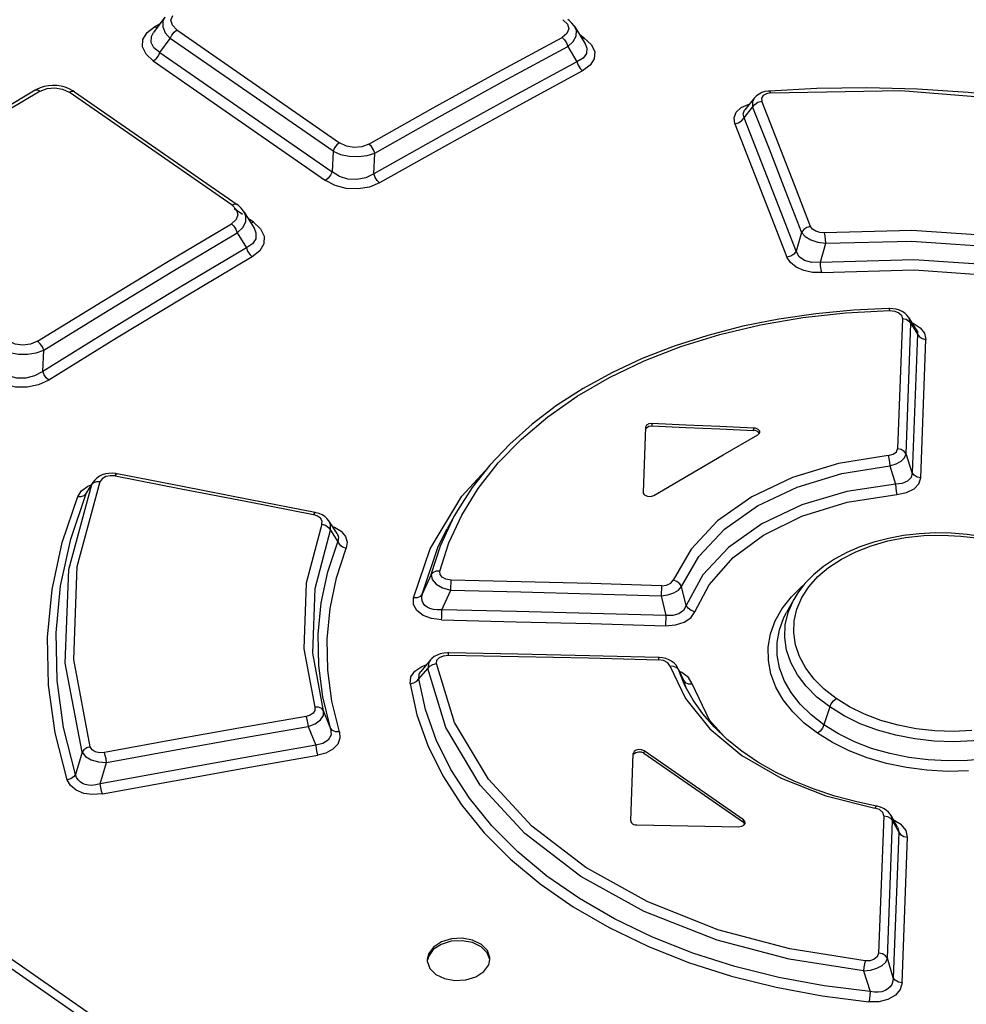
# Model space of a CAD drawing. Extents: x 0 to 594, y 0 to 420.
# Tile 41 of 58: x 503.99 to 507.01, y 133.32 to 136.46. Entities that reach past the tile are written whole.
import ezdxf

# ---------------------------------------------------------------- set-up
doc = ezdxf.new("R2010")
doc.units = 0
doc.header["$LTSCALE"] = 32.67
doc.layers.get('0').update_dxf_attribs({"linetype": 'CONTINUOUS'})

msp = doc.modelspace()

# ---------------------------------------------------------------- linework, layer by layer
at = {"color": 9, "linetype": 'CONTINUOUS'}
for p, q in [((506.9917, 131.3267), (498.212, 137.415)), ((498.2255, 137.4378), (507.0053, 131.3494)), ((504.3936, 136.417), (504.4174, 136.4355)), ((504.4174, 136.4355), (504.4356, 136.4458)), ((504.4254, 136.4319), (504.4174, 136.4355)), ((504.489, 136.4257), (505.0084, 136.0655)), ((505.7891, 136.3995), (505.7748, 136.4095)), ((504.4348, 136.3536), (504.4677, 136.3986)), ((504.9872, 136.0384), (504.4677, 136.3986)), ((505.7891, 136.3995), (505.7821, 136.3973)), ((504.4348, 136.3536), (504.9844, 135.9724)), ((504.4136, 136.3265), (504.9632, 135.9453)), ((504.6649, 135.8664), (504.1454, 136.2266)), ((506.2991, 136.1453), (506.3265, 136.1788)), ((504.9872, 136.0384), (504.9844, 135.9724)), ((504.6984, 135.8364), (504.6719, 135.8548)), ((504.7334, 135.8121), (504.7164, 135.824)), ((504.7334, 135.8121), (504.7253, 135.8092)), ((506.4826, 135.779), (506.4649, 135.7192)), ((506.5425, 135.6846), (506.5598, 135.7451)), ((506.8046, 135.5049), (506.789, 135.0887)), ((506.8313, 135.4882), (506.8253, 135.5074)), ((506.836, 135.4904), (506.8389, 135.4896)), ((506.8161, 135.0722), (506.8313, 135.4882)), ((506.8313, 135.4882), (506.8525, 135.4548)), ((506.8525, 135.4548), (506.836, 135.0126)), ((506.863, 134.9961), (506.8792, 135.4381)), ((506.0051, 135.1695), (506.0048, 135.1618)), ((506.3297, 135.1474), (506.33, 135.1551)), ((506.836, 135.0126), (506.8161, 135.0722)), ((506.7642, 135.0343), (506.7824, 134.9759)), ((504.1441, 134.7038), (504.2176, 134.9749)), ((504.1993, 134.9458), (504.2176, 134.9749)), ((504.221, 134.9816), (504.2176, 134.9749)), ((504.2176, 134.9749), (504.2237, 134.9813)), ((504.2237, 134.9813), (504.2331, 134.9847)), ((504.2331, 134.9847), (504.2445, 134.9846)), ((504.1724, 134.9363), (504.1848, 134.9549)), ((504.1993, 134.9458), (504.2019, 134.9511)), ((504.986, 134.8405), (504.9916, 134.8388)), ((504.9787, 134.8288), (505.0023, 134.7921)), ((505.2441, 134.6129), (505.2972, 134.7697)), ((505.3005, 134.6873), (505.2718, 134.6246)), ((506.0354, 134.652), (506.0343, 134.6191)), ((506.1145, 134.5888), (506.0995, 134.6491)), ((505.3346, 134.5752), (505.3633, 134.6374)), ((506.0343, 134.6191), (506.0493, 134.5568)), ((506.4207, 134.5793), (506.45, 134.6167)), ((506.0493, 134.5568), (506.0483, 134.5239)), ((506.0265, 134.423), (506.0261, 134.4158)), ((506.0837, 134.3913), (506.0897, 134.384)), ((505.2615, 134.3548), (505.2895, 134.3872)), ((506.0897, 134.384), (506.088, 134.3882)), ((506.1042, 134.3461), (506.0897, 134.384)), ((506.0897, 134.384), (506.1055, 134.3509)), ((506.133, 134.3386), (506.1213, 134.3588)), ((506.1037, 134.3555), (506.1055, 134.3509)), ((506.1158, 134.3228), (506.1055, 134.3509)), ((506.1055, 134.3509), (506.1115, 134.3435)), ((506.5723, 134.2649), (506.5538, 134.2076)), ((504.9794, 134.1976), (504.9573, 134.2522)), ((504.908, 134.2022), (504.9321, 134.1426)), ((504.1862, 134.1205), (504.1654, 134.0498)), ((505.98, 134.1249), (505.9797, 134.1172)), ((504.244, 134.0193), (504.2644, 134.0878)), ((506.2969, 133.8972), (506.2973, 133.9049)), ((506.7449, 133.9174), (506.7282, 133.479)), ((506.7567, 133.4629), (506.7729, 133.9012)), ((506.7729, 133.9012), (506.7928, 133.8659)), ((506.7928, 133.8659), (506.7752, 133.4009)), ((506.8036, 133.385), (506.8208, 133.8496)), ((506.7752, 133.4009), (506.7567, 133.4629)), ((506.6806, 133.4226), (506.7014, 133.3564))]:
    msp.add_line(p, q, dxfattribs=at)
at = {"color": 7, "linetype": 'CONTINUOUS'}
for p, q in [((504.4505, 136.4661), (504.4147, 136.4173)), ((505.759, 136.4357), (505.7918, 136.3812)), ((505.7364, 136.3727), (505.7657, 136.3241)), ((505.792, 136.3809), (505.7921, 136.3808)), ((504.0406, 136.2354), (504.0362, 136.2329)), ((504.0528, 136.2408), (504.0406, 136.2354)), ((504.1617, 136.2282), (504.6811, 135.868)), ((506.3797, 136.2306), (506.3765, 136.2303)), ((506.5309, 136.2382), (506.3797, 136.2306)), ((506.3328, 136.2091), (506.3012, 136.1706)), ((505.1174, 135.966), (505.1202, 136.0323)), ((504.704, 135.8444), (504.7353, 135.7928)), ((504.6816, 135.7781), (504.7106, 135.7303)), ((504.7355, 135.7925), (504.7355, 135.7924)), ((506.8488, 135.4704), (506.8253, 135.5074)), ((504.0607, 135.336), (504.0639, 135.4034)), ((505.9846, 135.1577), (505.9769, 134.9504)), ((505.9843, 135.15), (505.9872, 135.1562)), ((505.9847, 135.1577), (505.9846, 135.1577)), ((506.3434, 135.1329), (506.3488, 135.1384)), ((506.3481, 135.1377), (506.3437, 135.143)), ((506.3488, 135.1384), (506.3495, 135.1415)), ((504.2417, 135.001), (504.2335, 134.9955)), ((504.221, 134.9817), (504.2019, 134.9511)), ((505.3752, 134.876), (505.352, 134.8338)), ((505.0004, 134.8185), (504.9744, 134.8584)), ((506.4574, 134.6077), (506.4344, 134.5659)), ((505.2986, 134.4152), (505.2677, 134.3784)), ((506.088, 134.3883), (506.0868, 134.3907)), ((506.0929, 134.378), (506.088, 134.3883)), ((506.1037, 134.3555), (506.0929, 134.378)), ((506.1044, 134.3458), (506.1042, 134.3461)), ((505.9375, 133.9019), (505.9455, 134.1163)), ((505.9455, 134.1164), (505.9455, 134.1163)), ((505.9797, 134.1172), (506.2969, 133.8972)), ((506.2973, 133.9049), (505.98, 134.1249)), ((506.7238, 133.9484), (506.7217, 133.9488)), ((506.3015, 133.892), (506.2969, 133.8972)), ((506.2987, 133.8879), (506.3025, 133.8934)), ((506.3025, 133.8934), (506.3028, 133.8954)), ((506.7893, 133.8811), (506.7683, 133.9185)), ((505.2881, 133.4596), (505.2882, 133.4532)), ((505.4842, 133.442), (505.4882, 133.4591))]:
    msp.add_line(p, q, dxfattribs=at)
at = {"color": 9, "linetype": 'CONTINUOUS'}
for points in [[(504.4503, 136.4659), (504.4441, 136.4533), (504.4436, 136.435), (504.4516, 136.4163), (504.4677, 136.3986)], [(504.489, 136.4257), (504.4744, 136.4405), (504.4701, 136.4563), (504.4758, 136.4714)], [(505.7211, 136.4582), (505.7353, 136.4438), (505.7395, 136.4287), (505.7337, 136.4142), (505.7182, 136.4017)], [(505.7364, 136.3727), (505.754, 136.3887), (505.7633, 136.406), (505.7639, 136.4239), (505.7592, 136.4355)], [(504.4136, 136.3265), (504.3907, 136.3479), (504.3796, 136.3713), (504.3806, 136.3951), (504.3936, 136.417)], [(504.4348, 136.3536), (504.4156, 136.3688), (504.4067, 136.3858), (504.4077, 136.4042), (504.4144, 136.4169)], [(504.4677, 136.3986), (504.4727, 136.4093), (504.4802, 136.4189), (504.489, 136.4257)], [(505.1016, 136.061), (505.3073, 136.1769), (505.5129, 136.2904), (505.7182, 136.4017)], [(505.7182, 136.4018), (505.7262, 136.3942), (505.7326, 136.3841), (505.7364, 136.3727)], [(505.1202, 136.0323), (505.3258, 136.148), (505.5312, 136.2615), (505.7364, 136.3727)], [(505.7921, 136.3808), (505.7974, 136.3676), (505.7961, 136.3504), (505.7857, 136.3359), (505.7657, 136.3241)], [(505.7891, 136.3995), (505.8116, 136.3787), (505.8223, 136.3562), (505.821, 136.3336), (505.808, 136.3128), (505.7839, 136.295)], [(504.4136, 136.3265), (504.4223, 136.3334), (504.4298, 136.3429), (504.4348, 136.3536)], [(505.7657, 136.3241), (505.7694, 136.313), (505.7757, 136.3028), (505.7839, 136.295)], [(505.7839, 136.295), (505.5681, 136.1783), (505.3521, 136.059), (505.136, 135.9372)], [(504.0523, 136.2301), (503.8462, 136.1073), (503.6401, 135.9823), (503.4341, 135.8552)], [(504.0362, 136.2329), (504.0369, 136.2333), (504.044, 136.2339), (504.0522, 136.2301)], [(504.0523, 136.2301), (504.0749, 136.2389), (504.0996, 136.2411), (504.1239, 136.2369), (504.1454, 136.2266)], [(504.1454, 136.2266), (504.154, 136.2298), (504.161, 136.2286), (504.1617, 136.2282)], [(506.384, 136.2245), (506.3702, 136.2217), (506.36, 136.2158), (506.3549, 136.2075), (506.3557, 136.1979)], [(506.384, 136.2245), (506.3813, 136.2296), (506.3797, 136.2306)], [(506.384, 136.2245), (506.7996, 136.2321), (507.236, 136.1967), (507.6409, 136.1245)], [(506.2896, 136.1777), (506.3125, 136.1877), (506.3157, 136.1882)], [(506.3328, 136.2091), (506.3265, 136.1972), (506.3265, 136.1788)], [(506.3265, 136.1788), (506.3332, 136.1879), (506.3434, 136.1947), (506.3557, 136.1979)], [(506.5115, 135.7981), (506.4596, 135.9317), (506.3557, 136.1979)], [(506.2699, 136.126), (506.2671, 136.1453), (506.2737, 136.1629), (506.2896, 136.1777)], [(506.2991, 136.1453), (506.2959, 136.158), (506.3002, 136.1692), (506.3012, 136.1706)], [(506.3265, 136.1788), (506.3787, 136.0458), (506.4307, 135.9126), (506.4826, 135.779)], [(506.2699, 136.1262), (506.2818, 136.1293), (506.2921, 136.136), (506.2991, 136.1453)], [(506.2699, 136.126), (506.3806, 135.8425), (506.436, 135.7001)], [(506.4649, 135.7192), (506.4098, 135.8616), (506.3545, 136.0036), (506.2991, 136.1453)], [(505.0084, 136.0655), (504.9997, 136.0586), (504.9922, 136.0491), (504.9872, 136.0384)], [(505.1016, 136.061), (505.0789, 136.0527), (505.0542, 136.0508), (505.0299, 136.0551), (505.0084, 136.0655)], [(505.1202, 136.0323), (505.1162, 136.0433), (505.1097, 136.0535), (505.1016, 136.0611)], [(504.9872, 136.0384), (505.0115, 136.0282), (505.0391, 136.0224), (505.0682, 136.0211), (505.0958, 136.0245), (505.1202, 136.0323)], [(504.9844, 135.9724), (504.9794, 135.9618), (504.972, 135.9522), (504.9632, 135.9453)], [(505.1174, 135.966), (505.0916, 135.9531), (505.0637, 135.9477), (505.0347, 135.9493), (505.0082, 135.9576), (504.9844, 135.9724)], [(505.136, 135.9372), (505.1279, 135.9448), (505.1214, 135.9549), (505.1174, 135.966)], [(505.136, 135.9372), (505.1034, 135.9239), (505.067, 135.9181), (505.0295, 135.9199), (504.994, 135.9292), (504.9632, 135.9453)], [(504.6811, 135.868), (504.6805, 135.8684), (504.6735, 135.8696), (504.6649, 135.8664)], [(504.6649, 135.8664), (504.6794, 135.8515), (504.6837, 135.8356), (504.678, 135.8201), (504.6628, 135.8068)], [(504.6817, 135.7781), (504.6993, 135.7949), (504.7086, 135.8131), (504.7092, 135.8317), (504.7041, 135.8442)], [(504.0446, 135.4318), (504.2506, 135.559), (504.4567, 135.684), (504.6628, 135.8068)], [(504.6627, 135.8067), (504.6708, 135.7993), (504.6774, 135.7893), (504.6816, 135.7781)], [(504.7334, 135.8121), (504.7563, 135.7907), (504.7674, 135.7671), (504.7663, 135.7431), (504.7533, 135.7207), (504.7296, 135.7016)], [(504.0639, 135.4034), (504.2698, 135.5305), (504.4758, 135.6554), (504.6816, 135.7781)], [(504.7355, 135.7924), (504.7414, 135.7778), (504.7404, 135.7593), (504.7301, 135.7434), (504.7106, 135.7302)], [(506.5115, 135.7981), (506.4997, 135.7949), (506.4894, 135.7882), (506.4826, 135.779)], [(506.4826, 135.779), (506.4938, 135.7664), (506.5121, 135.7558), (506.535, 135.7484), (506.5598, 135.7451)], [(506.5555, 135.7785), (506.5407, 135.7792), (506.5277, 135.783), (506.5176, 135.7895), (506.5115, 135.7981)], [(507.4365, 135.7173), (507.1497, 135.764), (506.8342, 135.7856), (506.5555, 135.7785)], [(506.5598, 135.7451), (506.5592, 135.7571), (506.5578, 135.7689), (506.5556, 135.7785)], [(506.5598, 135.7451), (506.8338, 135.7519), (507.1447, 135.7304), (507.4281, 135.6841)], [(504.7106, 135.7302), (504.7147, 135.7194), (504.7213, 135.7093), (504.7296, 135.7016)], [(506.4649, 135.7192), (506.4583, 135.7102), (506.4481, 135.7034), (506.436, 135.7001)], [(506.5425, 135.6846), (506.5154, 135.6833), (506.492, 135.6894), (506.4746, 135.7018), (506.4649, 135.7192)], [(504.7296, 135.7016), (504.5131, 135.5727), (504.2966, 135.4414), (504.0801, 135.3077)], [(506.5471, 135.6513), (506.5175, 135.6517), (506.4897, 135.6574), (506.4653, 135.6682), (506.447, 135.6828), (506.436, 135.7001)], [(506.5425, 135.6846), (506.8411, 135.6933), (507.142, 135.6728), (507.4403, 135.6237)], [(506.547, 135.6513), (506.5447, 135.6606), (506.5431, 135.6724), (506.5425, 135.6846)], [(506.5471, 135.6513), (506.8419, 135.6596), (507.1384, 135.6391), (507.4315, 135.5906)], [(505.3283, 134.6986), (505.3572, 134.789), (505.3981, 134.8773), (505.4506, 134.9624), (505.5142, 135.0435), (505.5884, 135.1199), (505.6727, 135.1911), (505.7666, 135.2568), (505.8693, 135.3163), (505.9801, 135.3692), (506.0978, 135.4149), (506.2219, 135.4534), (506.3518, 135.4844), (506.4863, 135.5076), (506.6239, 135.5228), (506.7632, 135.5301)], [(506.7607, 135.5366), (506.7617, 135.5355), (506.7632, 135.5301)], [(506.7632, 135.5301), (506.7799, 135.5284), (506.7932, 135.523), (506.8017, 135.5149), (506.8046, 135.5049)], [(506.8046, 135.5049), (506.816, 135.5024), (506.8254, 135.4965), (506.8313, 135.4882)], [(506.8389, 135.4896), (506.8614, 135.4753), (506.875, 135.4577), (506.8792, 135.4381)], [(506.8488, 135.4703), (506.8493, 135.4694), (506.8522, 135.4624), (506.8525, 135.4548)], [(504.0446, 135.4318), (504.0216, 135.4222), (503.9969, 135.4194), (503.973, 135.4231), (503.9521, 135.433)], [(504.0639, 135.4034), (504.0596, 135.4141), (504.0528, 135.4241), (504.0445, 135.4318)], [(506.8525, 135.4548), (506.8583, 135.4467), (506.8676, 135.4408), (506.8792, 135.4381)], [(503.932, 135.4065), (503.956, 135.3966), (503.9831, 135.3913), (504.0119, 135.3907), (504.0393, 135.3948), (504.0639, 135.4034)], [(504.0607, 135.336), (504.0343, 135.3212), (504.0064, 135.3143), (503.9776, 135.3147), (503.9517, 135.3221), (503.9287, 135.3362)], [(504.0801, 135.3077), (504.072, 135.3151), (504.0652, 135.325), (504.0607, 135.336)], [(504.0801, 135.3077), (504.0471, 135.2925), (504.0108, 135.2852), (503.9735, 135.2859), (503.9386, 135.2944), (503.9087, 135.3098)], [(506.7591, 135.0674), (506.7745, 135.0712), (506.7852, 135.0789), (506.789, 135.0887)], [(506.8161, 135.0722), (506.8103, 135.0803), (506.8008, 135.0862), (506.789, 135.0887)], [(506.7591, 135.0674), (506.6005, 135.0417), (506.4538, 134.9973), (506.3237, 134.9356), (506.2145, 134.8586), (506.1299, 134.7689), (506.0726, 134.6695)], [(506.7592, 135.0674), (506.7616, 135.058), (506.7634, 135.0464), (506.7642, 135.0343)], [(506.7642, 135.0343), (506.7844, 135.0405), (506.8006, 135.0495), (506.8115, 135.0604), (506.8161, 135.0722)], [(506.0995, 134.6491), (506.1546, 134.7451), (506.2364, 134.8321), (506.3424, 134.9068), (506.4688, 134.9667), (506.6111, 135.0097), (506.7642, 135.0343)], [(504.2922, 135.0021), (504.2763, 135.003), (504.2619, 135), (504.2508, 134.9934), (504.2445, 134.9846)], [(504.2922, 135.0021), (504.2956, 135.0079), (504.2979, 135.009)], [(504.2922, 135.0021), (504.5031, 134.9613), (504.714, 134.9201), (504.925, 134.8787)], [(505.2972, 134.7697), (505.3982, 134.9377), (505.4731, 135.018)], [(506.836, 135.0126), (506.8322, 134.9972), (506.8211, 134.9854), (506.8042, 134.9781), (506.7824, 134.9759)], [(506.7869, 134.9428), (506.8179, 134.949), (506.8417, 134.9607), (506.8571, 134.9768), (506.863, 134.9961)], [(506.863, 134.9961), (506.8515, 134.9985), (506.842, 135.0043), (506.836, 135.0126)], [(504.2125, 134.1377), (504.1597, 134.4162), (504.1711, 134.7134), (504.2445, 134.9846)], [(504.1848, 134.9549), (504.2049, 134.9695), (504.2158, 134.9734)], [(506.7824, 134.9759), (506.6272, 134.9523), (506.4831, 134.9097), (506.3555, 134.8496), (506.2492, 134.7741), (506.1678, 134.6861), (506.1145, 134.5888)], [(506.7824, 134.9759), (506.7832, 134.9638), (506.7847, 134.9521), (506.7869, 134.9428)], [(504.1391, 134.0324), (504.1006, 134.1825), (504.0795, 134.3348), (504.0762, 134.4876), (504.0907, 134.6396), (504.1229, 134.7896), (504.1724, 134.9363)], [(504.1654, 134.0498), (504.1272, 134.199), (504.1066, 134.3498), (504.1035, 134.5012), (504.118, 134.6517), (504.15, 134.8003), (504.1993, 134.9458)], [(504.1724, 134.9363), (504.1835, 134.9361), (504.1929, 134.9394), (504.1993, 134.9458)], [(506.1415, 134.5687), (506.1874, 134.6549), (506.2643, 134.7415), (506.361, 134.813), (506.4839, 134.8736), (506.6277, 134.918), (506.7869, 134.9428)], [(504.9306, 134.8854), (504.9285, 134.8844), (504.925, 134.8787)], [(504.9512, 134.8488), (504.9521, 134.8583), (504.9474, 134.8672), (504.938, 134.8743), (504.925, 134.8787)], [(505.3005, 134.6873), (505.3298, 134.7791), (505.3752, 134.876)], [(504.9512, 134.8488), (504.9019, 134.6604), (504.8945, 134.4507), (504.9289, 134.2641)], [(504.9512, 134.8488), (504.963, 134.8449), (504.9727, 134.8379), (504.9787, 134.8288)], [(504.9787, 134.8288), (504.9792, 134.847), (504.9744, 134.8584)], [(504.9916, 134.8388), (505.013, 134.8257), (505.0272, 134.8091), (505.0327, 134.7907), (505.0296, 134.7719)], [(505.2718, 134.6246), (505.3232, 134.7765), (505.3519, 134.8336)], [(504.9573, 134.2522), (504.9232, 134.4362), (504.9303, 134.643), (504.9787, 134.8288)], [(505.0004, 134.8185), (505.0049, 134.8073), (505.0023, 134.7921)], [(506.593, 134.2917), (506.5548, 134.3215), (506.5223, 134.3541), (506.4957, 134.3891), (506.4759, 134.4257), (506.4631, 134.4633), (506.4574, 134.5017), (506.4588, 134.5398), (506.4675, 134.5772), (506.4833, 134.6139), (506.5059, 134.6488), (506.5344, 134.6808), (506.5689, 134.7103), (506.6098, 134.7371), (506.6553, 134.7604), (506.7047, 134.7795), (506.7577, 134.7946), (506.8143, 134.8054), (506.8727, 134.8118), (506.9316, 134.8134), (506.991, 134.8105), (507.0501, 134.8031)], [(504.9794, 134.1976), (504.9548, 134.2971), (504.9417, 134.3973), (504.9399, 134.4977), (504.9495, 134.5975), (504.9703, 134.6959), (505.0023, 134.7921)], [(505.0076, 134.1858), (504.9834, 134.2836), (504.9703, 134.3822), (504.9684, 134.4811), (504.9777, 134.5794), (504.9982, 134.6766), (505.0296, 134.7719)], [(505.0023, 134.7921), (505.0082, 134.7831), (505.0178, 134.776), (505.0296, 134.7719)], [(504.1862, 134.1205), (504.1323, 134.4043), (504.1441, 134.7038)], [(505.3283, 134.6986), (505.3167, 134.6981), (505.307, 134.6941), (505.3005, 134.6873)], [(505.3005, 134.6873), (505.3032, 134.6717), (505.3161, 134.657), (505.3371, 134.6449), (505.3633, 134.6374)], [(505.3641, 134.6701), (505.3477, 134.6727), (505.3357, 134.679), (505.3289, 134.6879), (505.3283, 134.6986)], [(505.3633, 134.6374), (505.3635, 134.6491), (505.3638, 134.6605), (505.3641, 134.6701)], [(506.0354, 134.652), (505.8116, 134.6587), (505.5879, 134.6647), (505.3641, 134.6701)], [(506.0343, 134.6191), (506.0559, 134.6224), (506.075, 134.6289), (506.09, 134.6381), (506.0995, 134.6491)], [(506.0354, 134.652), (506.0516, 134.6538), (506.065, 134.6601), (506.0726, 134.6695)], [(506.0995, 134.6491), (506.0937, 134.6581), (506.0843, 134.6653), (506.0726, 134.6695)], [(506.45, 134.6167), (506.4861, 134.6514), (506.4895, 134.6539)], [(505.2718, 134.6246), (505.2655, 134.6177), (505.2558, 134.6136), (505.2441, 134.613)], [(505.3339, 134.5426), (505.3011, 134.5468), (505.2746, 134.557), (505.2548, 134.5727), (505.2444, 134.5918), (505.2441, 134.6129)], [(505.3346, 134.5752), (505.3201, 134.5746), (505.3074, 134.5759), (505.2965, 134.5788), (505.2875, 134.5832), (505.2803, 134.5889), (505.2749, 134.5959), (505.2715, 134.6041), (505.2703, 134.6137), (505.2718, 134.6246)], [(505.3633, 134.6374), (505.587, 134.632), (505.8106, 134.6259), (506.0343, 134.6191)], [(506.1145, 134.5888), (506.1058, 134.5732), (506.0909, 134.5623), (506.0716, 134.5567), (506.0493, 134.5568)], [(506.1415, 134.5687), (506.1299, 134.5726), (506.1204, 134.5797), (506.1145, 134.5888)], [(506.5332, 134.1808), (506.4912, 134.2133), (506.4546, 134.2492), (506.4243, 134.2879), (506.4009, 134.3286), (506.385, 134.3706), (506.3768, 134.4132), (506.3762, 134.4559), (506.3834, 134.4982), (506.3983, 134.5396), (506.4207, 134.5793)], [(506.5723, 134.2649), (506.5315, 134.2967), (506.4973, 134.3311), (506.4695, 134.3677), (506.4485, 134.4064), (506.4349, 134.4463), (506.4288, 134.4867), (506.4303, 134.5269), (506.4394, 134.5664), (506.4574, 134.6077)], [(505.3339, 134.5426), (505.3341, 134.5519), (505.3344, 134.5633), (505.3347, 134.5752)], [(506.0493, 134.5568), (505.8111, 134.5637), (505.5729, 134.5698), (505.3346, 134.5752)], [(506.0482, 134.5239), (506.0806, 134.5265), (506.1079, 134.5354), (506.1288, 134.5498), (506.1415, 134.5687)], [(506.5538, 134.2076), (506.5128, 134.2394), (506.4779, 134.2741), (506.4492, 134.311), (506.4274, 134.3497), (506.4126, 134.3896), (506.4051, 134.4301), (506.4048, 134.4706), (506.4119, 134.5107), (506.4263, 134.5499), (506.4344, 134.5659)], [(505.3339, 134.5426), (505.572, 134.5371), (505.8101, 134.5309), (506.0482, 134.5239)], [(507.4626, 134.5219), (507.4687, 134.4823), (507.4672, 134.4429), (507.4582, 134.4042), (507.4417, 134.3665), (507.4182, 134.3305), (507.388, 134.2968), (507.3514, 134.2658), (507.3087, 134.2378), (507.2607, 134.2131), (507.2082, 134.1924), (507.152, 134.1759), (507.0927, 134.1639), (507.0312, 134.1565), (506.9686, 134.1538), (506.906, 134.156), (506.844, 134.163), (506.7834, 134.1746), (506.7249, 134.1909), (506.6698, 134.2116), (506.6187, 134.2363), (506.5723, 134.2649)], [(507.4692, 134.515), (507.4806, 134.4835), (507.4881, 134.444), (507.4884, 134.4045), (507.4814, 134.3654), (507.4671, 134.3272), (507.4457, 134.2903), (507.4177, 134.2555), (507.3833, 134.2231), (507.3429, 134.1935), (507.2971, 134.167), (507.2466, 134.1441), (507.1922, 134.1251), (507.1345, 134.1104), (507.0742, 134.0999), (507.0121, 134.0939), (506.9492, 134.0925), (506.8864, 134.0958), (506.8245, 134.1037), (506.7642, 134.116), (506.7062, 134.1328), (506.6513, 134.1539), (506.6002, 134.1788), (506.5538, 134.2076)], [(505.3171, 134.4033), (505.3187, 134.4142), (505.3266, 134.4229), (505.3394, 134.4286), (505.3561, 134.4305)], [(505.3561, 134.4305), (505.3563, 134.4365), (505.3565, 134.4379)], [(505.3561, 134.4305), (505.5794, 134.4263), (505.8028, 134.4214), (506.0261, 134.4158)], [(505.2487, 134.3795), (505.2705, 134.3943), (505.2848, 134.3989)], [(505.2986, 134.4151), (505.2933, 134.4071), (505.2895, 134.3872)], [(505.2895, 134.3872), (505.2958, 134.395), (505.3055, 134.4006), (505.3171, 134.4033)], [(506.6851, 133.4547), (506.4447, 133.4928), (506.2155, 133.5541), (505.9895, 133.6437), (505.7942, 133.7524), (505.622, 133.8847), (505.4837, 134.0343), (505.3747, 134.2158), (505.3171, 134.4033)], [(506.0622, 134.3959), (506.0553, 134.406), (506.0422, 134.4131), (506.0261, 134.4158)], [(506.0622, 134.3959), (506.1118, 134.2921), (506.1894, 134.1956), (506.2924, 134.1098), (506.4174, 134.0375), (506.5604, 133.981), (506.7166, 133.9421)], [(506.0623, 134.3959), (506.074, 134.3955), (506.0837, 134.3913)], [(505.2339, 134.339), (505.2361, 134.3607), (505.2487, 134.3795)], [(505.2615, 134.3548), (505.2623, 134.3692), (505.2677, 134.3784)], [(506.6806, 133.4226), (506.4433, 133.46), (506.2128, 133.5208), (505.9801, 133.6121), (505.7779, 133.7239), (505.5994, 133.8607), (505.457, 134.0152), (505.347, 134.1995), (505.2895, 134.3872)], [(506.1213, 134.3588), (506.101, 134.3746), (506.093, 134.3777)], [(505.2339, 134.339), (505.2452, 134.3415), (505.2549, 134.3469), (505.2615, 134.3548)], [(505.2339, 134.339), (505.255, 134.2401), (505.2896, 134.1418), (505.3372, 134.0456), (505.3976, 133.9524), (505.47, 133.8634), (505.5539, 133.7793), (505.6487, 133.7004), (505.754, 133.6273), (505.8688, 133.5608), (505.9918, 133.5015), (506.122, 133.4499), (506.259, 133.406), (506.4016, 133.3702), (506.5483, 133.3429), (506.6974, 133.3242)], [(506.7014, 133.3564), (506.5543, 133.3747), (506.4101, 133.4015), (506.2699, 133.4366), (506.1351, 133.4797), (506.0069, 133.5304), (505.8861, 133.5885), (505.7735, 133.6537), (505.6701, 133.7254), (505.5767, 133.803), (505.494, 133.8859), (505.4227, 133.9735), (505.3633, 134.0651), (505.3164, 134.1599), (505.2824, 134.2568), (505.2615, 134.3548)], [(506.1115, 134.3435), (506.1212, 134.3392), (506.133, 134.3386)], [(506.2357, 134.1704), (506.1887, 134.2231), (506.133, 134.3386)], [(506.5723, 134.2649), (506.5771, 134.2753), (506.5843, 134.2847), (506.593, 134.2917)], [(507.0263, 134.1893), (506.9673, 134.1868), (506.9078, 134.1889), (506.8488, 134.1956), (506.7913, 134.2067), (506.7361, 134.2222), (506.6839, 134.2419), (506.6359, 134.2652), (506.593, 134.2917)], [(504.9012, 134.2342), (504.6865, 134.197), (504.4719, 134.1588), (504.2574, 134.1196)], [(504.9289, 134.2641), (504.929, 134.254), (504.9238, 134.245), (504.9142, 134.2383), (504.9012, 134.2342)], [(504.9012, 134.2342), (504.904, 134.2251), (504.9063, 134.2139), (504.908, 134.2022)], [(504.908, 134.2022), (504.9303, 134.2111), (504.9471, 134.2234), (504.9565, 134.2377), (504.9573, 134.2522)], [(504.9573, 134.2522), (504.9512, 134.2595), (504.9412, 134.2638), (504.9289, 134.2642)], [(504.2644, 134.0878), (504.4789, 134.127), (504.6934, 134.1651), (504.908, 134.2022)], [(506.5538, 134.2076), (506.549, 134.1972), (506.5418, 134.1878), (506.5332, 134.1808)], [(504.9794, 134.1976), (504.9809, 134.1765), (504.9721, 134.1594), (504.9552, 134.1478), (504.9321, 134.1426)], [(505.0076, 134.1858), (505.0093, 134.1653), (505.0021, 134.1463), (504.9866, 134.1299), (504.9647, 134.1178), (504.9388, 134.1106)], [(505.0076, 134.1858), (504.9957, 134.186), (504.9856, 134.1901), (504.9794, 134.1976)], [(507.0152, 134.0609), (506.949, 134.0595), (506.8828, 134.0631), (506.8172, 134.0715), (506.7532, 134.0848), (506.6917, 134.1027), (506.634, 134.125), (506.5809, 134.1512), (506.5332, 134.1808)], [(504.9321, 134.1426), (504.7027, 134.1027), (504.4733, 134.0616), (504.244, 134.0193)], [(504.9321, 134.1426), (504.9337, 134.1312), (504.9361, 134.12), (504.9389, 134.1106)], [(504.2125, 134.1377), (504.2016, 134.1343), (504.1924, 134.1283), (504.1862, 134.1205)], [(504.1862, 134.1205), (504.1973, 134.1071), (504.2157, 134.0964), (504.239, 134.0897), (504.2644, 134.0878)], [(504.2574, 134.1196), (504.2416, 134.1188), (504.2282, 134.122), (504.2182, 134.1285), (504.2125, 134.1377)], [(504.2511, 133.9876), (504.4802, 134.0297), (504.7095, 134.0707), (504.9388, 134.1106)], [(504.2644, 134.0878), (504.2627, 134.0991), (504.2602, 134.1103), (504.2574, 134.1196)], [(504.1654, 134.0498), (504.1592, 134.0419), (504.15, 134.0358), (504.1391, 134.0324)], [(504.244, 134.0193), (504.2305, 134.0159), (504.218, 134.0145), (504.2067, 134.0149), (504.1967, 134.017), (504.1877, 134.0205), (504.18, 134.0255), (504.1736, 134.032), (504.1686, 134.04), (504.1654, 134.0498)], [(504.2511, 133.9876), (504.2198, 133.9851), (504.1916, 133.989), (504.1672, 133.999), (504.1495, 134.0138), (504.1391, 134.0324)], [(504.2511, 133.9876), (504.2484, 133.9967), (504.2459, 134.0078), (504.244, 134.0193)], [(506.7449, 133.9174), (506.7417, 133.9281), (506.7312, 133.9372), (506.7166, 133.9421)], [(506.7217, 133.9488), (506.7198, 133.9478), (506.7167, 133.9421)], [(506.7449, 133.9174), (506.7567, 133.9152), (506.7667, 133.9096), (506.7729, 133.9012)], [(506.7729, 133.9012), (506.7693, 133.9167), (506.7683, 133.9185)], [(506.8014, 133.8891), (506.7784, 133.903), (506.7767, 133.9035)], [(506.8208, 133.8496), (506.816, 133.8709), (506.8014, 133.8891)], [(506.7893, 133.881), (506.7903, 133.8793), (506.7928, 133.8659)], [(506.7928, 133.8659), (506.7988, 133.8577), (506.8086, 133.852), (506.8208, 133.8496)], [(506.7282, 133.479), (506.7243, 133.4679), (506.7147, 133.4597), (506.7011, 133.4551), (506.6851, 133.4547)], [(506.7567, 133.4629), (506.7505, 133.4711), (506.7406, 133.4767), (506.7282, 133.479)], [(506.6806, 133.4226), (506.7029, 133.4251), (506.7233, 133.4311), (506.7401, 133.4401), (506.7515, 133.451), (506.7567, 133.4629)], [(506.6851, 133.4547), (506.6832, 133.4454), (506.6816, 133.4342), (506.6806, 133.4226)], [(506.8036, 133.385), (506.7975, 133.363), (506.7819, 133.3449), (506.7578, 133.3314), (506.7287, 133.3244), (506.6974, 133.3242)], [(506.7752, 133.4009), (506.7741, 133.3895), (506.7706, 133.3797), (506.765, 133.3715), (506.7577, 133.3649), (506.749, 133.3598), (506.7389, 133.3563), (506.7276, 133.3544), (506.715, 133.3544), (506.7014, 133.3564)], [(506.8036, 133.3849), (506.7916, 133.387), (506.7816, 133.3926), (506.7752, 133.4009)], [(506.7014, 133.3564), (506.7005, 133.3447), (506.6991, 133.3334), (506.6974, 133.3242)]]:
    msp.add_lwpolyline(points, dxfattribs=at)
at = {"color": 7, "linetype": 'CONTINUOUS'}
for points in [[(505.7592, 136.4355), (505.7573, 136.4384), (505.7498, 136.4476), (505.7404, 136.4561), (505.7362, 136.4592)], [(505.7657, 136.3241), (505.5498, 136.2072), (505.3337, 136.0878), (505.1174, 135.966)], [(504.1449, 136.2377), (504.1323, 136.2424), (504.1192, 136.2458), (504.1058, 136.2477), (504.0923, 136.2481), (504.0788, 136.2471), (504.0656, 136.2447), (504.0528, 136.2408)], [(504.0362, 136.2329), (503.8319, 136.1112), (503.6218, 135.9838)], [(504.1617, 136.2282), (504.1568, 136.2314), (504.1449, 136.2377)], [(506.3765, 136.2303), (506.3658, 136.2285), (506.3558, 136.2254), (506.3469, 136.221), (506.3393, 136.2156), (506.3329, 136.2092)], [(507.6446, 136.1297), (507.4955, 136.1608), (507.3362, 136.1883), (507.1756, 136.2101), (507.0142, 136.2261), (506.8527, 136.2362), (506.6914, 136.2403), (506.5309, 136.2382)], [(504.7041, 135.8442), (504.7019, 135.8476), (504.6944, 135.8567), (504.6851, 135.8651), (504.6811, 135.868)], [(504.7106, 135.7303), (504.4941, 135.6013), (504.2774, 135.4698), (504.0607, 135.336)], [(506.7607, 135.5366), (506.648, 135.5313), (506.528, 135.52), (506.4101, 135.5027), (506.2951, 135.4797), (506.1836, 135.4508), (506.0764, 135.4163), (505.974, 135.3765), (505.877, 135.3314), (505.7858, 135.2813), (505.7008, 135.2265), (505.6225, 135.1672), (505.5512, 135.1037), (505.4875, 135.0363), (505.4318, 134.9656), (505.3843, 134.8921), (505.3752, 134.876)], [(506.7744, 135.5359), (506.7633, 135.5366), (506.7607, 135.5366)], [(506.8253, 135.5074), (506.8244, 135.5088), (506.8188, 135.5156), (506.812, 135.5216), (506.8041, 135.5267), (506.795, 135.5309), (506.785, 135.534), (506.7744, 135.5359)], [(506.0051, 135.1695), (505.995, 135.1682), (505.9876, 135.1639), (505.9847, 135.1577)], [(505.9872, 135.1562), (505.9947, 135.1605), (506.0048, 135.1618)], [(506.0048, 135.1618), (506.1131, 135.157), (506.2214, 135.1525), (506.3297, 135.1474)], [(506.33, 135.1551), (506.2217, 135.1602), (506.1134, 135.1647), (506.0051, 135.1695)], [(506.3437, 135.143), (506.3396, 135.1452), (506.3349, 135.1467), (506.3297, 135.1474)], [(506.344, 135.1508), (506.34, 135.1529), (506.3352, 135.1544), (506.33, 135.1551)], [(506.3495, 135.1415), (506.349, 135.1448), (506.344, 135.1508)], [(506.0107, 134.9401), (506.1216, 135.005), (506.2325, 135.0693), (506.3434, 135.1329)], [(504.2335, 134.9955), (504.2266, 134.989), (504.2211, 134.9817)], [(504.2979, 135.009), (504.2944, 135.0096), (504.283, 135.0107), (504.2718, 135.0103), (504.261, 135.0085), (504.2509, 135.0054), (504.2417, 135.001)], [(504.9306, 134.8854), (504.7227, 134.9264), (504.5064, 134.9686), (504.2979, 135.009)], [(505.9769, 134.9504), (505.9774, 134.9471), (505.9793, 134.9439), (505.9824, 134.9412)], [(505.9824, 134.9412), (505.9913, 134.9375), (506.0015, 134.9371), (506.0107, 134.9401)], [(504.9743, 134.8584), (504.9737, 134.8594), (504.968, 134.8663), (504.961, 134.8725), (504.9527, 134.8777), (504.9434, 134.8819), (504.9331, 134.8849), (504.9306, 134.8854)], [(507.3214, 134.7061), (507.2894, 134.7266), (507.2483, 134.7486), (507.2046, 134.7678), (507.1586, 134.7842), (507.1108, 134.7976), (507.0615, 134.808), (507.0112, 134.8152), (506.9601, 134.8193), (506.9089, 134.8201), (506.8581, 134.8176), (506.8082, 134.8118), (506.7597, 134.8028), (506.713, 134.7908), (506.6685, 134.7756), (506.6267, 134.7575), (506.5878, 134.7365), (506.5523, 134.7129), (506.5207, 134.6869), (506.4933, 134.6589), (506.4706, 134.6292), (506.4575, 134.6077)], [(505.3565, 134.4379), (505.3523, 134.4379), (505.3406, 134.4369), (505.3295, 134.4344), (505.3194, 134.4306), (505.3104, 134.4256), (505.3028, 134.4196), (505.2986, 134.4151)], [(506.0265, 134.423), (505.8056, 134.4286), (505.5767, 134.4337), (505.3565, 134.4379)], [(506.0391, 134.4218), (506.0284, 134.4229), (506.0265, 134.423)], [(506.0868, 134.3907), (506.0819, 134.398), (506.0756, 134.4048), (506.068, 134.4107), (506.0592, 134.4156), (506.0495, 134.4193), (506.0391, 134.4218)], [(506.7217, 133.9488), (506.6585, 133.9621), (506.5892, 133.9806), (506.5226, 134.0028), (506.4592, 134.0284), (506.3993, 134.0573), (506.3435, 134.0892), (506.292, 134.124), (506.2452, 134.1614), (506.2035, 134.201), (506.1671, 134.2427), (506.1363, 134.2862), (506.1113, 134.331), (506.1042, 134.3462)], [(505.98, 134.1249), (505.9721, 134.1283), (505.9629, 134.1289), (505.9542, 134.1268), (505.948, 134.1223), (505.9455, 134.1164)], [(505.9797, 134.1172), (505.9719, 134.1205), (505.9626, 134.1212), (505.9538, 134.119), (505.9476, 134.1145)], [(506.7683, 133.9186), (506.7658, 133.9225), (506.76, 133.9295), (506.7528, 133.9359), (506.7441, 133.9413), (506.7344, 133.9455), (506.7238, 133.9484)], [(505.9375, 133.9019), (505.938, 133.8984), (505.9399, 133.8952), (505.943, 133.8924)], [(505.943, 133.8924), (505.947, 133.8903), (505.9518, 133.8889), (505.957, 133.8883)], [(505.957, 133.8883), (506.1739, 133.8848), (506.2823, 133.8828)], [(506.2823, 133.8828), (506.2915, 133.884), (506.2987, 133.8879)], [(506.3028, 133.8954), (506.302, 133.8995), (506.2973, 133.9049)], [(505.4607, 133.5071), (505.4329, 133.5206), (505.3998, 133.5267), (505.3651, 133.5248), (505.333, 133.5149), (505.3076, 133.4982), (505.2921, 133.4768), (505.2881, 133.4596)], [(505.4604, 133.4994), (505.4327, 133.5128), (505.3993, 133.519), (505.3646, 133.517), (505.3326, 133.5072), (505.3073, 133.4905), (505.2918, 133.4691), (505.2894, 133.4593)], [(505.4873, 133.4588), (505.4795, 133.4803), (505.4604, 133.4994)], [(505.4882, 133.4591), (505.4881, 133.4654), (505.4799, 133.4879), (505.4607, 133.5071)], [(505.2882, 133.4532), (505.2963, 133.4307), (505.3155, 133.4114)], [(505.3155, 133.4114), (505.3434, 133.398), (505.3765, 133.392), (505.4112, 133.394), (505.4432, 133.4039), (505.4687, 133.4206), (505.4842, 133.442)]]:
    msp.add_lwpolyline(points, dxfattribs=at)

doc.saveas('drawing.dxf')
